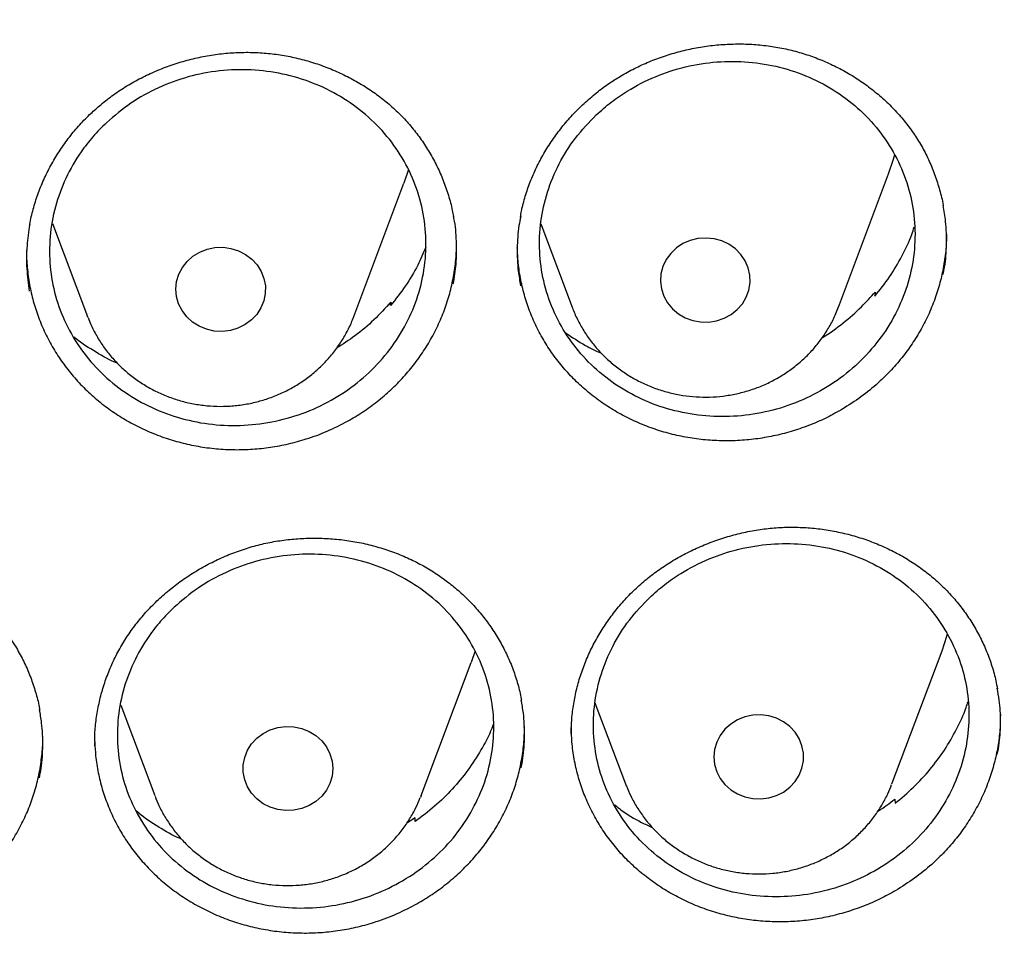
# Model space of a CAD drawing. Header units: millimetres. Extents: x 8 to 1577, y 12 to 2536.
# Tile 90 of 108: x 785.01 to 793.79, y 2131.29 to 2139.57. Entities that reach past the tile are written whole.
import ezdxf

# ---------------------------------------------------------------- set-up
doc = ezdxf.new("R2010")
doc.units = ezdxf.units.MM

msp = doc.modelspace()

# ---------------------------------------------------------------- linework, layer by layer
at = {"color": 7, "linetype": 'Continuous', "lineweight": 30}
for p, q in [((788.4746, 2138.2296), (788.4344, 2138.1079)), ((792.3107, 2137.0022), (792.7577, 2138.1904)), ((787.9874, 2136.9197), (788.4344, 2138.1079)), ((785.299, 2137.7496), (785.6112, 2136.9197)), ((789.6551, 2137.7448), (789.9345, 2137.0022)), ((792.6365, 2137.1367), (792.634, 2137.0992)), ((792.6365, 2137.1367), (792.641, 2137.1075)), ((788.3145, 2137.0167), (788.3178, 2137.0482)), ((788.3178, 2137.0482), (788.322, 2137.0259)), ((789.9345, 2137.0022), (789.9368, 2136.9964)), ((785.6154, 2136.9088), (785.6112, 2136.9197)), ((789.069, 2133.9378), (789.0341, 2133.8342)), ((792.7871, 2132.7498), (793.2341, 2133.9381)), ((788.5871, 2132.646), (789.0341, 2133.8342)), ((785.9076, 2133.4523), (786.2109, 2132.646)), ((790.1382, 2133.4749), (790.4109, 2132.7498)), ((785.6753, 2133.1295), (785.674, 2133.1105)), ((785.674, 2133.1105), (785.675, 2133.0915)), ((790.4109, 2132.7498), (790.4174, 2132.7329)), ((788.5871, 2132.646), (788.5806, 2132.6292)), ((792.8133, 2132.6153), (792.8145, 2132.5779)), ((788.5329, 2132.4469), (788.4599, 2132.4018)), ((788.5345, 2132.4156), (788.5329, 2132.4469))]:
    msp.add_line(p, q, dxfattribs=at)
at = {"color": 7, "linetype": 'Continuous', "lineweight": 30, "flags": 128}
for points in [[(792.7577, 2138.1904), (792.8006, 2138.322), (792.8117, 2138.3641)], [(790.7314, 2137.1657), (790.7525, 2137.1014), (790.7855, 2137.0417), (790.8294, 2136.9884), (790.8827, 2136.9434), (790.9437, 2136.908), (791.0104, 2136.8835), (791.0808, 2136.8705), (791.1525, 2136.8695), (791.2233, 2136.8805), (791.2908, 2136.9032), (791.3529, 2136.9368), (791.4076, 2136.9803), (791.4531, 2137.0323), (791.488, 2137.091), (791.5112, 2137.1547), (791.5219, 2137.2212), (791.5198, 2137.2885), (791.5048, 2137.3543), (791.4777, 2137.4166), (791.439, 2137.4733), (791.3903, 2137.5226), (791.3329, 2137.5629), (791.2688, 2137.593), (791.1999, 2137.6119), (791.1286, 2137.6189), (791.0571, 2137.6139), (790.9877, 2137.597), (790.9226, 2137.5687), (790.864, 2137.53), (790.8137, 2137.482), (790.7733, 2137.4264), (790.7441, 2137.365), (790.7271, 2137.2996), (790.7228, 2137.2325), (790.7314, 2137.1657)], [(787.1857, 2137.2583), (787.1979, 2137.192), (787.1974, 2137.1248), (787.1841, 2137.0587), (787.1584, 2136.9958), (787.1211, 2136.9383), (787.0735, 2136.888), (787.0172, 2136.8465), (786.9537, 2136.815), (786.8854, 2136.7947), (786.8143, 2136.7862), (786.7426, 2136.7897), (786.6728, 2136.8052), (786.6071, 2136.8321), (786.5476, 2136.8695), (786.4961, 2136.9164), (786.4544, 2136.9711), (786.4238, 2137.032), (786.4052, 2137.0969), (786.3993, 2137.164), (786.4063, 2137.231), (786.4259, 2137.2957), (786.4575, 2137.3561), (786.5, 2137.4102), (786.5522, 2137.4563), (786.6124, 2137.493), (786.6785, 2137.519), (786.7486, 2137.5334), (786.8202, 2137.536), (786.8912, 2137.5264), (786.9593, 2137.5052), (787.0221, 2137.4728), (787.0779, 2137.4305), (787.1247, 2137.3795), (787.161, 2137.3215), (787.1857, 2137.2583)], [(793.2341, 2133.9381), (793.277, 2134.0696), (793.2821, 2134.0885)], [(791.199, 2132.9913), (791.2054, 2132.9243), (791.2245, 2132.8595), (791.2556, 2132.7988), (791.2978, 2132.7444), (791.3496, 2132.6979), (791.4095, 2132.6609), (791.4754, 2132.6344), (791.5453, 2132.6194), (791.6169, 2132.6164), (791.688, 2132.6255), (791.7562, 2132.6462), (791.8194, 2132.6781), (791.8754, 2132.7201), (791.9226, 2132.7707), (791.9594, 2132.8285), (791.9846, 2132.8915), (791.9974, 2132.9577), (791.9974, 2133.025), (791.9846, 2133.0912), (791.9594, 2133.1542), (791.9226, 2133.2119), (791.8754, 2133.2626), (791.8194, 2133.3045), (791.7562, 2133.3364), (791.688, 2133.3572), (791.6169, 2133.3662), (791.5453, 2133.3632), (791.4754, 2133.3482), (791.4095, 2133.3218), (791.3496, 2133.2847), (791.2978, 2133.2382), (791.2556, 2133.1838), (791.2245, 2133.1232), (791.2054, 2133.0583), (791.199, 2132.9913)], [(787.799, 2132.8875), (787.7926, 2132.8205), (787.7735, 2132.7556), (787.7424, 2132.695), (787.7002, 2132.6406), (787.6484, 2132.5941), (787.5885, 2132.557), (787.5226, 2132.5306), (787.4527, 2132.5156), (787.3811, 2132.5126), (787.31, 2132.5216), (787.2418, 2132.5424), (787.1786, 2132.5743), (787.1226, 2132.6162), (787.0754, 2132.6669), (787.0386, 2132.7247), (787.0134, 2132.7877), (787.0006, 2132.8539), (787.0006, 2132.9211), (787.0134, 2132.9873), (787.0386, 2133.0503), (787.0754, 2133.1081), (787.1226, 2133.1587), (787.1786, 2133.2007), (787.2418, 2133.2326), (787.31, 2133.2534), (787.3811, 2133.2624), (787.4527, 2133.2594), (787.5226, 2133.2444), (787.5885, 2133.218), (787.6484, 2133.1809), (787.7002, 2133.1344), (787.7424, 2133.08), (787.7735, 2133.0194), (787.7926, 2132.9545), (787.799, 2132.8875)]]:
    msp.add_lwpolyline(points, dxfattribs=at)
at = {"color": 7, "linetype": 'Continuous', "lineweight": 30}
for points, knots in [([(737.4636, 2138.4068), (737.4674, 2138.4301), (737.5017, 2138.6408), (737.577, 2139.0374), (737.6902, 2139.5963), (737.8156, 2140.153), (737.9517, 2140.7074), (738.0987, 2141.2594), (738.2567, 2141.8087), (738.4254, 2142.3552), (738.6049, 2142.8987), (738.7951, 2143.4389), (738.996, 2143.9758), (739.2074, 2144.5091), (739.4293, 2145.0386), (739.6617, 2145.5641), (739.9044, 2146.0856), (740.1573, 2146.6027), (740.4204, 2147.1153), (740.6936, 2147.6233), (740.9768, 2148.1265), (741.2698, 2148.6246), (741.5726, 2149.1176), (741.8852, 2149.6052), (742.2073, 2150.0873), (742.5388, 2150.5637), (742.8798, 2151.0343), (743.2299, 2151.4989), (743.5892, 2151.9573), (743.9574, 2152.4094), (744.3345, 2152.855), (744.7204, 2153.294), (745.1149, 2153.7262), (745.5178, 2154.1515), (745.929, 2154.5698), (746.3485, 2154.9808), (746.7759, 2155.3844), (747.2113, 2155.7806), (747.6545, 2156.1691), (748.1052, 2156.5498), (748.5633, 2156.9227), (749.0288, 2157.2875), (749.5014, 2157.6442), (749.9809, 2157.9926), (750.4672, 2158.3327), (750.9602, 2158.6642), (751.4596, 2158.9871), (751.9653, 2159.3013), (752.4772, 2159.6066), (752.9949, 2159.903), (753.5185, 2160.1903), (754.0476, 2160.4685), (754.5821, 2160.7375), (755.1218, 2160.9972), (755.6666, 2161.2474), (756.2162, 2161.4881), (756.7705, 2161.7192), (757.3293, 2161.9407), (757.8923, 2162.1524), (758.4594, 2162.3543), (759.0304, 2162.5463), (759.6051, 2162.7284), (760.1833, 2162.9004), (760.7648, 2163.0624), (761.3493, 2163.2142), (761.9368, 2163.3559), (762.527, 2163.4874), (763.1197, 2163.6085), (763.7146, 2163.7194), (764.3117, 2163.8199), (764.9106, 2163.91), (765.5112, 2163.9897), (766.1133, 2164.0589), (766.7166, 2164.1177), (767.321, 2164.166), (767.9263, 2164.2038), (768.5322, 2164.2311), (769.1385, 2164.2478), (769.7451, 2164.254), (770.3516, 2164.2497), (770.958, 2164.2348), (771.564, 2164.2094), (772.1694, 2164.1735), (772.7739, 2164.1271), (773.3775, 2164.0702), (773.9798, 2164.0028), (774.5807, 2163.9249), (775.1799, 2163.8367), (775.7773, 2163.738), (776.3727, 2163.629), (776.9658, 2163.5097), (777.5564, 2163.38), (778.1444, 2163.2402), (778.7295, 2163.0901), (779.3115, 2162.93), (779.8903, 2162.7597), (780.4656, 2162.5794), (781.0373, 2162.3892), (781.6051, 2162.189), (782.1688, 2161.9791), (782.7283, 2161.7593), (783.2834, 2161.5299), (783.8339, 2161.2909), (784.3795, 2161.0424), (784.9201, 2160.7844), (785.4556, 2160.5171), (785.9857, 2160.2406), (786.5102, 2159.9549), (787.029, 2159.6601), (787.5419, 2159.3563), (788.0487, 2159.0437), (788.5492, 2158.7224), (789.0433, 2158.3924), (789.5309, 2158.0539), (790.0116, 2157.707), (790.4854, 2157.3518), (790.9521, 2156.9884), (791.4116, 2156.617), (791.8636, 2156.2376), (792.3081, 2155.8505), (792.7449, 2155.4557), (793.1738, 2155.0534), (793.5946, 2154.6437), (794.0073, 2154.2268), (794.4118, 2153.8028), (794.8077, 2153.3718), (795.1951, 2152.934), (795.5738, 2152.4896), (795.9436, 2152.0387), (796.3045, 2151.5814), (796.6563, 2151.1179), (796.9988, 2150.6484), (797.3321, 2150.173), (797.6559, 2149.6919), (797.9701, 2149.2053), (798.2747, 2148.7133), (798.5695, 2148.2161), (798.8544, 2147.7138), (799.1294, 2147.2067), (799.3943, 2146.6949), (799.649, 2146.1786), (799.8936, 2145.6579), (800.1277, 2145.1331), (800.3515, 2144.6043), (800.5648, 2144.0717), (800.7676, 2143.5355), (800.9597, 2142.9959), (801.1412, 2142.453), (801.3118, 2141.907), (801.4717, 2141.3582), (801.6207, 2140.8067), (801.7588, 2140.2527), (801.8861, 2139.6964), (802.0016, 2139.1379), (802.0862, 2138.6963), (802.1283, 2138.4403), (802.1396, 2138.3718)], [0, 0, 0, 0, 0.000813, 0.007373, 0.013933, 0.020493, 0.027053, 0.033613, 0.040172, 0.046732, 0.053292, 0.059852, 0.066411, 0.072971, 0.07953, 0.08609, 0.092649, 0.099209, 0.105768, 0.112327, 0.118886, 0.125445, 0.132004, 0.138563, 0.145122, 0.151681, 0.158239, 0.164798, 0.171356, 0.177915, 0.184473, 0.191032, 0.19759, 0.204148, 0.210706, 0.217264, 0.223822, 0.23038, 0.236938, 0.243495, 0.250053, 0.256611, 0.263168, 0.269726, 0.276283, 0.282841, 0.289398, 0.295955, 0.302512, 0.30907, 0.315627, 0.322184, 0.328741, 0.335298, 0.341855, 0.348412, 0.354969, 0.361525, 0.368082, 0.374639, 0.381196, 0.387752, 0.394309, 0.400866, 0.407422, 0.413979, 0.420535, 0.427092, 0.433648, 0.440205, 0.446761, 0.453318, 0.459874, 0.466431, 0.472987, 0.479544, 0.4861, 0.492656, 0.499213, 0.505769, 0.512326, 0.518882, 0.525438, 0.531995, 0.538551, 0.545108, 0.551664, 0.558221, 0.564777, 0.571333, 0.57789, 0.584446, 0.591003, 0.597559, 0.604116, 0.610672, 0.617229, 0.623786, 0.630342, 0.636899, 0.643456, 0.650012, 0.656569, 0.663126, 0.669683, 0.67624, 0.682797, 0.689353, 0.69591, 0.702467, 0.709025, 0.715582, 0.722139, 0.728696, 0.735253, 0.741811, 0.748368, 0.754926, 0.761483, 0.768041, 0.774598, 0.781156, 0.787714, 0.794272, 0.80083, 0.807388, 0.813946, 0.820504, 0.827062, 0.83362, 0.840179, 0.846737, 0.853296, 0.859854, 0.866413, 0.872971, 0.87953, 0.886089, 0.892648, 0.899207, 0.905766, 0.912325, 0.918885, 0.925444, 0.932003, 0.938563, 0.945122, 0.951682, 0.958241, 0.964801, 0.971361, 0.977921, 0.984481, 0.99104, 0.9976, 1, 1, 1, 1]), ([(790.3653, 2139.062), (790.386, 2139.0741), (790.4479, 2139.1101), (790.5552, 2139.1636), (790.6887, 2139.2192), (790.827, 2139.2654), (790.9693, 2139.3022), (791.1145, 2139.3289), (791.2614, 2139.3454), (791.4087, 2139.3515), (791.5551, 2139.347), (791.6995, 2139.3321), (791.8407, 2139.3069), (791.9782, 2139.2714), (792.1123, 2139.2259), (792.2433, 2139.1705), (792.3705, 2139.1051), (792.4929, 2139.0304), (792.6091, 2138.9469), (792.7178, 2138.8553), (792.8181, 2138.7566), (792.9089, 2138.6518), (792.9896, 2138.5417), (793.0603, 2138.4263), (793.1213, 2138.3055), (793.173, 2138.1793), (793.2136, 2138.0481), (793.2372, 2137.9565), (793.2441, 2137.9085), (793.2445, 2137.9061)], [0, 0, 0, 0, 0.0193436, 0.0577633, 0.0964133, 0.1353844, 0.1746199, 0.2140399, 0.2535471, 0.2930094, 0.3323116, 0.3713633, 0.4100888, 0.448387, 0.4868067, 0.5257769, 0.5651894, 0.6049101, 0.6447844, 0.6846247, 0.7242425, 0.7635033, 0.8023056, 0.8407173, 0.8794066, 0.9185848, 0.958123, 0.9979212, 1, 1, 1, 1]), ([(785.7183, 2138.7988), (785.7365, 2138.8139), (785.791, 2138.859), (785.8873, 2138.9286), (786.0091, 2139.0044), (786.1375, 2139.0718), (786.2716, 2139.1305), (786.4105, 2139.1799), (786.5529, 2139.2195), (786.6978, 2139.2489), (786.8438, 2139.2679), (786.9898, 2139.2763), (787.1346, 2139.2741), (787.2775, 2139.2612), (787.4189, 2139.2379), (787.5591, 2139.2044), (787.6974, 2139.1607), (787.8325, 2139.1069), (787.9632, 2139.0434), (788.0881, 2138.971), (788.2058, 2138.8902), (788.3154, 2138.8019), (788.416, 2138.7068), (788.5075, 2138.605), (788.5905, 2138.4964), (788.6651, 2138.3809), (788.7307, 2138.2591), (788.7868, 2138.1321), (788.8319, 2138.0006), (788.8614, 2137.8931), (788.8718, 2137.8292), (788.8748, 2137.8109)], [0, 0, 0, 0, 0.01767, 0.05284, 0.088217, 0.123882, 0.159788, 0.195862, 0.232017, 0.268135, 0.30411, 0.339857, 0.375306, 0.410365, 0.445485, 0.481105, 0.517123, 0.55342, 0.589852, 0.626248, 0.662436, 0.698293, 0.733728, 0.768795, 0.804108, 0.83988, 0.875994, 0.912359, 0.948873, 0.985419, 1, 1, 1, 1]), ([(790.1496, 2138.7167), (790.0854, 2138.6499), (789.9571, 2138.5163), (789.8114, 2138.282), (789.707, 2138.0306), (789.648, 2137.7669), (789.6372, 2137.4988), (789.6732, 2137.2339), (789.7568, 2136.9798), (789.8838, 2136.7434), (790.0523, 2136.532), (790.2559, 2136.3506), (790.4903, 2136.2056), (790.7477, 2136.0997), (791.0217, 2136.0374), (791.304, 2136.0189), (791.5867, 2136.0465), (791.862, 2136.1176), (792.1215, 2136.232), (792.3587, 2136.3848), (792.5658, 2136.5731), (792.7381, 2136.7903), (792.8692, 2137.0313), (792.9572, 2137.2883), (792.9976, 2137.5546), (792.9914, 2137.8224), (792.9367, 2138.084), (792.837, 2138.3324), (792.6934, 2138.5599), (792.5116, 2138.761), (792.2952, 2138.9289), (792.0517, 2139.0601), (791.7869, 2139.1493), (791.5091, 2139.1958), (791.2256, 2139.1964), (790.9447, 2139.1529), (790.6745, 2139.0647), (790.4541, 2138.9517), (790.2799, 2138.8327), (790.193, 2138.7554), (790.1496, 2138.7167)], [0, 0, 0, 0, 0.026846, 0.053692, 0.080539, 0.107386, 0.134222, 0.161058, 0.187885, 0.214713, 0.24154, 0.268368, 0.295203, 0.322038, 0.348887, 0.375735, 0.402595, 0.429455, 0.456321, 0.483188, 0.510051, 0.536914, 0.563767, 0.59062, 0.61746, 0.6443, 0.671129, 0.697959, 0.724785, 0.751611, 0.778444, 0.805276, 0.83212, 0.858964, 0.885821, 0.912678, 0.939543, 0.966408, 0.983204, 1, 1, 1, 1]), ([(785.7801, 2138.6475), (785.851, 2138.7079), (785.9929, 2138.8287), (786.2415, 2138.9652), (786.5082, 2139.0625), (786.7879, 2139.1167), (787.0722, 2139.1251), (787.3532, 2139.0892), (787.6226, 2139.0082), (787.8732, 2138.8862), (788.0971, 2138.725), (788.2892, 2138.5306), (788.4424, 2138.3074), (788.5542, 2138.0627), (788.6195, 2137.8027), (788.6385, 2137.5353), (788.6086, 2137.2678), (788.5327, 2137.0077), (788.4111, 2136.7628), (788.2489, 2136.5393), (788.0491, 2136.3446), (787.8187, 2136.1829), (787.5632, 2136.0603), (787.2907, 2135.9787), (787.0083, 2135.9421), (786.7242, 2135.9498), (786.4468, 2136.0034), (786.1834, 2136.0996), (785.9423, 2136.2374), (785.7293, 2136.4112), (785.5517, 2136.6175), (785.4131, 2136.8492), (785.3191, 2137.1007), (785.2704, 2137.3643), (785.2704, 2137.6327), (785.3172, 2137.8983), (785.411, 2138.1534), (785.5311, 2138.3612), (785.6574, 2138.5251), (785.7392, 2138.6067), (785.7801, 2138.6475)], [0, 0, 0, 0, 0.026859, 0.053719, 0.080578, 0.107438, 0.1343, 0.161162, 0.188021, 0.21488, 0.241731, 0.268581, 0.295421, 0.32226, 0.349092, 0.375924, 0.402755, 0.429586, 0.456422, 0.483258, 0.510104, 0.53695, 0.563806, 0.590662, 0.617524, 0.644385, 0.671246, 0.698107, 0.724961, 0.751814, 0.778657, 0.8055, 0.832334, 0.859168, 0.885998, 0.912828, 0.939662, 0.966495, 0.983248, 1, 1, 1, 1]), ([(789.4738, 2137.8058), (789.4766, 2137.8235), (789.4865, 2137.8859), (789.5152, 2137.9911), (789.5593, 2138.1209), (789.6147, 2138.248), (789.6805, 2138.3724), (789.7566, 2138.4928), (789.8422, 2138.6084), (789.9369, 2138.7179), (790.0397, 2138.8205), (790.15, 2138.915), (790.2587, 2138.9958), (790.3326, 2139.0417), (790.3653, 2139.062)], [0, 0, 0, 0, 0.0350571, 0.1230816, 0.2107315, 0.2993704, 0.3887939, 0.478817, 0.569213, 0.6597282, 0.7500288, 0.839892, 0.9291451, 1, 1, 1, 1]), ([(785.0952, 2137.7346), (785.0955, 2137.737), (785.1024, 2137.7844), (785.1259, 2137.8761), (785.1666, 2138.0088), (785.2194, 2138.1392), (785.2824, 2138.2664), (785.3555, 2138.3891), (785.438, 2138.5063), (785.5294, 2138.6169), (785.6228, 2138.7148), (785.6886, 2138.7727), (785.7183, 2138.7988)], [0, 0, 0, 0, 0.005824, 0.11713, 0.229404, 0.342414, 0.455879, 0.569484, 0.682824, 0.795626, 0.907679, 1, 1, 1, 1]), ([(793.2433, 2137.2937), (793.248, 2137.3157), (793.2672, 2137.4045), (793.2758, 2137.5629), (793.273, 2137.7476), (793.2523, 2137.8622), (793.2436, 2137.9102)], [0, 0, 0, 0, 0.107755, 0.435997, 0.763202, 1, 1, 1, 1]), ([(785.0956, 2137.7386), (785.0862, 2137.676), (785.0667, 2137.5457), (785.065, 2137.3456), (785.0832, 2137.2109), (785.0923, 2137.1436)], [0, 0, 0, 0, 0.31624, 0.65868, 1, 1, 1, 1]), ([(788.8745, 2137.2098), (788.8841, 2137.2688), (788.9045, 2137.3951), (788.9037, 2137.5906), (788.8943, 2137.7343), (788.8772, 2137.8079), (788.8755, 2137.8153)], [0, 0, 0, 0, 0.292944, 0.627027, 0.962179, 1, 1, 1, 1]), ([(789.4755, 2137.8094), (789.47, 2137.783), (789.4504, 2137.6898), (789.4421, 2137.527), (789.4466, 2137.347), (789.4671, 2137.237), (789.4752, 2137.1935)], [0, 0, 0, 0, 0.129543, 0.457379, 0.785281, 1, 1, 1, 1]), ([(793.2723, 2137.666), (793.2726, 2137.6372), (793.2733, 2137.5568), (793.2591, 2137.4264), (793.2316, 2137.2761), (793.1904, 2137.1282), (793.136, 2136.9823), (793.0686, 2136.8411), (792.9898, 2136.7068), (792.8997, 2136.5789), (792.7977, 2136.4571), (792.6758, 2136.3344), (792.5331, 2136.2136), (792.4212, 2136.141), (792.3649, 2136.1045)], [0, 0, 0, 0, 0.046899, 0.130886, 0.212536, 0.294187, 0.378208, 0.462229, 0.543862, 0.625495, 0.709493, 0.79349, 0.896178, 1, 1, 1, 1]), ([(792.634, 2137.0992), (792.679, 2137.1556), (792.7692, 2137.2688), (792.8774, 2137.4547), (792.9508, 2137.6052), (792.9787, 2137.6954), (792.9858, 2137.7184)], [0, 0, 0, 0, 0.299121, 0.599191, 0.898313, 1, 1, 1, 1]), ([(787.9305, 2135.9852), (787.9763, 2136.012), (788.0678, 2136.0656), (788.1971, 2136.16), (788.3194, 2136.2645), (788.432, 2136.3784), (788.533, 2136.4995), (788.623, 2136.628), (788.7022, 2136.7642), (788.769, 2136.906), (788.8224, 2137.0508), (788.863, 2137.1989), (788.8899, 2137.351), (788.9031, 2137.4791), (788.9021, 2137.5556), (788.9018, 2137.5804)], [0, 0, 0, 0, 0.079067, 0.158138, 0.239506, 0.320873, 0.399843, 0.478814, 0.560097, 0.64138, 0.720147, 0.798913, 0.879981, 0.961048, 1, 1, 1, 1]), ([(785.0687, 2137.5049), (785.0683, 2137.494), (785.0664, 2137.4316), (785.0762, 2137.3179), (785.0991, 2137.1666), (785.1364, 2137.0194), (785.186, 2136.8758), (785.249, 2136.7355), (785.3245, 2136.6009), (785.4113, 2136.4743), (785.5091, 2136.3549), (785.6184, 2136.243), (785.7376, 2136.1406), (785.8645, 2136.0492), (785.999, 2135.9681), (786.1419, 2135.8976), (786.2909, 2135.8389), (786.4435, 2135.7929), (786.5999, 2135.7591), (786.7605, 2135.7377), (786.9228, 2135.7293), (787.0839, 2135.734), (787.2443, 2135.7512), (787.4045, 2135.7813), (787.5745, 2135.828), (787.7521, 2135.8931), (787.8708, 2135.9544), (787.9305, 2135.9852)], [0, 0, 0, 0, 0.008634, 0.049562, 0.09049, 0.130313, 0.170137, 0.211105, 0.252072, 0.291983, 0.331894, 0.372967, 0.41404, 0.453888, 0.493737, 0.534739, 0.575741, 0.615627, 0.655513, 0.696557, 0.7376, 0.777479, 0.817357, 0.858392, 0.899426, 0.949438, 1, 1, 1, 1]), ([(788.6301, 2137.5381), (788.607, 2137.4838), (788.5557, 2137.3635), (788.4502, 2137.1879), (788.3597, 2137.0738), (788.3145, 2137.0167)], [0, 0, 0, 0, 0.291744, 0.645872, 1, 1, 1, 1]), ([(792.3649, 2136.1045), (792.319, 2136.078), (792.2272, 2136.0252), (792.0802, 2135.9591), (791.9271, 2135.9034), (791.7698, 2135.8603), (791.6109, 2135.8301), (791.4502, 2135.8127), (791.2873, 2135.808), (791.125, 2135.8163), (790.966, 2135.8374), (790.8099, 2135.871), (790.6562, 2135.9175), (790.5077, 2135.9762), (790.3668, 2136.046), (790.2329, 2136.1267), (790.1058, 2136.2188), (789.9876, 2136.3211), (789.8802, 2136.4317), (789.7831, 2136.5506), (789.6963, 2136.6784), (789.6215, 2136.8128), (789.5599, 2136.9517), (789.5107, 2137.0952), (789.4746, 2137.2438), (789.4514, 2137.3914), (789.4473, 2137.4893), (789.4453, 2137.5357)], [0, 0, 0, 0, 0.039616, 0.079234, 0.119997, 0.16076, 0.200428, 0.240098, 0.280928, 0.321758, 0.361345, 0.400933, 0.441677, 0.482421, 0.521906, 0.561391, 0.602021, 0.642651, 0.682197, 0.721743, 0.762441, 0.80314, 0.842626, 0.882112, 0.922745, 0.963379, 1, 1, 1, 1]), ([(792.1653, 2136.7303), (792.1659, 2136.7307), (792.2317, 2136.7674), (792.3506, 2136.8588), (792.5086, 2136.9936), (792.597, 2137.0925), (792.6365, 2137.1367)], [0, 0, 0, 0, 0.0035572, 0.3591357, 0.7135854, 1, 1, 1, 1]), ([(788.3178, 2137.0482), (788.2684, 2136.9942), (788.1694, 2136.886), (788.0058, 2136.7477), (787.8878, 2136.6714), (787.8322, 2136.6355)], [0, 0, 0, 0, 0.345361, 0.691812, 1, 1, 1, 1]), ([(789.9378, 2136.9964), (789.9406, 2136.9883), (789.9558, 2136.9438), (789.9939, 2136.8668), (790.0519, 2136.7669), (790.1202, 2136.673), (790.1972, 2136.5856), (790.2825, 2136.5055), (790.3753, 2136.4334), (790.4748, 2136.3701), (790.5802, 2136.316), (790.6905, 2136.2716), (790.8048, 2136.2375), (790.9221, 2136.2138), (791.0413, 2136.201), (791.1613, 2136.199), (791.2811, 2136.208), (791.3996, 2136.228), (791.5156, 2136.2586), (791.6282, 2136.2998), (791.7362, 2136.3511), (791.8387, 2136.4121), (791.9347, 2136.4821), (792.0233, 2136.5607), (792.1037, 2136.6469), (792.1753, 2136.74), (792.2368, 2136.8394), (792.2822, 2136.9277), (792.3027, 2136.9842), (792.3099, 2137.0042)], [0, 0, 0, 0, 0.008627, 0.046865, 0.085149, 0.123496, 0.161915, 0.200414, 0.239, 0.277671, 0.316426, 0.355261, 0.394169, 0.433142, 0.472169, 0.511241, 0.550346, 0.58947, 0.628597, 0.667715, 0.706811, 0.745869, 0.784876, 0.823818, 0.862684, 0.901465, 0.940155, 0.978751, 1, 1, 1, 1]), ([(785.6169, 2136.9087), (785.6245, 2136.8886), (785.6456, 2136.8326), (785.6918, 2136.7453), (785.7537, 2136.6475), (785.8255, 2136.556), (785.9057, 2136.4713), (785.994, 2136.3943), (786.0895, 2136.3255), (786.1914, 2136.2656), (786.2988, 2136.2152), (786.4108, 2136.1747), (786.5264, 2136.1446), (786.6445, 2136.1251), (786.7642, 2136.1164), (786.8842, 2136.1187), (787.0036, 2136.1319), (787.1213, 2136.156), (787.2361, 2136.1908), (787.347, 2136.2359), (787.453, 2136.2909), (787.5531, 2136.3555), (787.6464, 2136.4289), (787.7319, 2136.5105), (787.8089, 2136.5995), (787.877, 2136.6951), (787.9343, 2136.7966), (787.9707, 2136.8718), (787.9846, 2136.9138), (787.9864, 2136.9191)], [0, 0, 0, 0, 0.021488, 0.059847, 0.098259, 0.136737, 0.175291, 0.213929, 0.252653, 0.291463, 0.330356, 0.369326, 0.408366, 0.447468, 0.486621, 0.525814, 0.565035, 0.604268, 0.643501, 0.682719, 0.721908, 0.761055, 0.800145, 0.839166, 0.878106, 0.916958, 0.955718, 0.994384, 1, 1, 1, 1]), ([(789.8761, 2136.7747), (789.9337, 2136.7349), (790.0344, 2136.6653), (790.1466, 2136.6134), (790.1946, 2136.5912)], [0, 0, 0, 0, 0.571968, 1, 1, 1, 1]), ([(785.881, 2136.5001), (785.881, 2136.5001), (785.8126, 2136.5265), (785.6869, 2136.6009), (785.5554, 2136.6806), (785.4948, 2136.7329), (785.4888, 2136.7381)], [0, 0, 0, 0, 0.000249, 0.473222, 0.947701, 1, 1, 1, 1]), ([(734.9477, 2136.1889), (734.9453, 2136.1541), (734.9406, 2136.0834), (734.9339, 2135.9553), (734.9256, 2135.8063), (734.9154, 2135.6395), (734.9054, 2135.4549), (734.8938, 2135.2129), (734.8817, 2134.9057), (734.8717, 2134.5417), (734.8659, 2134.1591), (734.8649, 2133.7605), (734.8695, 2133.3329), (734.8829, 2132.8054), (734.9104, 2132.1848), (734.9576, 2131.4818), (735.021, 2130.778), (735.1003, 2130.0774), (735.2037, 2129.3188), (735.336, 2128.5035), (735.5027, 2127.6332), (735.66, 2126.9218), (735.7949, 2126.3665), (735.8977, 2125.9663), (736.0021, 2125.581), (736.104, 2125.2226), (736.1993, 2124.9012), (736.2864, 2124.6178), (736.3643, 2124.3721), (736.4321, 2124.1638), (736.489, 2123.9928), (736.5323, 2123.8648), (736.5657, 2123.7672), (736.5953, 2123.6814), (736.6298, 2123.5825), (736.6719, 2123.4631), (736.7256, 2123.3129), (736.7924, 2123.1293), (736.874, 2122.91), (736.9685, 2122.6619), (737.0767, 2122.3853), (737.1978, 2122.0844), (737.3283, 2121.7701), (737.5418, 2121.2714), (737.8436, 2120.6045), (738.2702, 2119.7307), (738.7395, 2118.8406), (739.2555, 2117.935), (739.7848, 2117.0709), (740.33, 2116.2394), (740.8919, 2115.4356), (741.4786, 2114.6472), (742.0481, 2113.9275), (742.6009, 2113.2659), (743.1392, 2112.6521), (743.714, 2112.0288), (744.2496, 2111.4772), (744.7361, 2110.9974), (745.1645, 2110.5895), (745.6097, 2110.1804), (746.0712, 2109.7715), (746.5046, 2109.4015), (746.8946, 2109.0791), (747.2265, 2108.8119), (747.5315, 2108.5722), (747.8088, 2108.3591), (748.0314, 2108.1914), (748.2044, 2108.0629), (748.3334, 2107.968), (748.4507, 2107.8826), (748.5558, 2107.8066), (748.646, 2107.7419), (748.7182, 2107.6905), (748.7775, 2107.6484), (748.8446, 2107.6009), (748.9373, 2107.5358), (749.0656, 2107.4464), (749.2261, 2107.3357), (749.4193, 2107.2042), (749.7734, 2106.9669), (750.2872, 2106.6335), (750.9607, 2106.2173), (751.6591, 2105.8073), (752.3822, 2105.4048), (753.1301, 2105.0112), (753.9027, 2104.6278), (754.6936, 2104.2591), (755.5717, 2103.8755), (756.5286, 2103.489), (757.5616, 2103.1085), (758.5871, 2102.7656), (759.6033, 2102.4588), (760.6091, 2102.1863), (761.6079, 2101.9455), (762.6608, 2101.7222), (763.7746, 2101.5204), (764.9509, 2101.3459), (766.1328, 2101.209), (767.319, 2101.1099), (768.5081, 2101.049), (769.6988, 2101.0265), (770.8897, 2101.0426), (772.0793, 2101.0971), (773.2662, 2101.1898), (774.4496, 2101.3204), (775.63, 2101.4891), (776.7516, 2101.6863), (777.8156, 2101.9065), (778.8218, 2102.144), (779.8248, 2102.4108), (780.8237, 2102.707), (781.822, 2103.0344), (782.8254, 2103.3963), (783.8321, 2103.7938), (784.8424, 2104.2289), (785.8544, 2104.7022), (786.8726, 2105.2181), (787.6999, 2105.6715), (788.3287, 2106.0357), (788.7486, 2106.287), (789.134, 2106.5246), (789.4843, 2106.7466), (789.8001, 2106.9517), (790.0822, 2107.139), (790.3114, 2107.2943), (790.4937, 2107.4196), (790.6338, 2107.517), (790.7545, 2107.6017), (790.8582, 2107.6751), (790.96, 2107.7476), (791.0766, 2107.8314), (791.2151, 2107.9318), (791.3745, 2108.0487), (791.5522, 2108.1806), (791.7464, 2108.3268), (791.9515, 2108.4837), (792.1628, 2108.6478), (792.4678, 2108.8885), (792.8717, 2109.2159), (793.3775, 2109.642), (793.9047, 2110.1043), (794.4512, 2110.6045), (794.9569, 2111.089), (795.4174, 2111.5485), (795.821, 2111.9653), (796.2086, 2112.3799), (796.5725, 2112.7823), (796.9449, 2113.2075), (797.3206, 2113.6516), (797.6945, 2114.1105), (798.0223, 2114.5272), (798.3082, 2114.9022), (798.5561, 2115.2362), (798.7822, 2115.5486), (799.0006, 2115.8576), (799.2252, 2116.1835), (799.4728, 2116.5523), (799.7433, 2116.968), (800.0356, 2117.4335), (800.3424, 2117.9416), (800.6364, 2118.4503), (800.9155, 2118.9539), (801.1768, 2119.4447), (801.4325, 2119.9463), (801.6876, 2120.4697), (801.932, 2120.9953), (802.1626, 2121.5167), (802.3663, 2121.9999), (802.5452, 2122.444), (802.7013, 2122.8482), (802.8157, 2123.1565), (802.8941, 2123.3733), (802.9403, 2123.5031), (802.9766, 2123.6066), (803.0044, 2123.6864), (803.0326, 2123.7681), (803.069, 2123.8745), (803.1199, 2124.0252), (803.1848, 2124.2214), (803.2604, 2124.4554), (803.3429, 2124.7186), (803.4279, 2124.9985), (803.5147, 2125.2946), (803.6117, 2125.6379), (803.7178, 2126.0321), (803.8318, 2126.481), (803.945, 2126.9567), (804.0562, 2127.4596), (804.164, 2127.9896), (804.2669, 2128.5452), (804.3764, 2129.2048), (804.4826, 2129.95), (804.5762, 2130.7634), (804.6459, 2131.546), (804.6939, 2132.2972), (804.7227, 2133.0165), (804.7326, 2133.6019), (804.7326, 2134.0608), (804.7288, 2134.4012), (804.7215, 2134.7281), (804.7116, 2135.0365), (804.7002, 2135.3195), (804.6881, 2135.5744), (804.6757, 2135.8018), (804.6635, 2136.0035), (804.6545, 2136.1302), (804.6503, 2136.1889)], [0, 0, 0, 0, 0.000951, 0.00193, 0.003328, 0.0049, 0.006614, 0.008465, 0.01165, 0.015173, 0.018603, 0.022302, 0.026271, 0.030509, 0.036989, 0.043561, 0.050115, 0.056651, 0.063169, 0.071401, 0.079604, 0.087778, 0.091621, 0.095458, 0.099235, 0.102688, 0.105783, 0.108519, 0.110898, 0.112918, 0.11458, 0.115884, 0.116657, 0.117432, 0.118391, 0.119554, 0.120933, 0.122798, 0.124952, 0.127395, 0.130128, 0.13315, 0.136343, 0.139513, 0.1481, 0.156497, 0.166243, 0.175718, 0.185047, 0.193958, 0.202873, 0.211793, 0.220718, 0.227824, 0.235201, 0.242853, 0.250781, 0.255987, 0.261306, 0.266737, 0.272281, 0.277905, 0.282062, 0.285874, 0.289343, 0.292468, 0.295248, 0.296812, 0.298241, 0.299536, 0.300697, 0.301712, 0.302507, 0.303069, 0.303658, 0.304707, 0.3061, 0.307838, 0.30992, 0.312347, 0.319228, 0.326269, 0.333457, 0.340794, 0.348277, 0.355908, 0.363677, 0.371402, 0.381272, 0.390959, 0.400463, 0.409783, 0.418921, 0.427883, 0.436799, 0.4472, 0.4576, 0.468001, 0.478401, 0.488802, 0.499203, 0.509604, 0.520005, 0.530406, 0.540808, 0.55122, 0.561686, 0.570704, 0.579764, 0.588867, 0.598013, 0.607204, 0.616566, 0.626167, 0.635808, 0.645677, 0.655777, 0.666106, 0.670763, 0.675124, 0.679149, 0.682837, 0.68619, 0.689206, 0.691885, 0.69359, 0.695124, 0.696449, 0.697537, 0.698523, 0.699796, 0.701381, 0.703106, 0.705092, 0.707309, 0.709623, 0.712016, 0.714488, 0.720052, 0.725978, 0.732267, 0.73892, 0.745936, 0.751158, 0.756489, 0.761619, 0.766517, 0.771183, 0.776942, 0.782303, 0.787264, 0.791358, 0.795133, 0.798591, 0.801865, 0.805448, 0.809387, 0.813991, 0.819, 0.824416, 0.830237, 0.835096, 0.840205, 0.845497, 0.850563, 0.856213, 0.861446, 0.866264, 0.870667, 0.874654, 0.878225, 0.87975, 0.881022, 0.882033, 0.882781, 0.88336, 0.884423, 0.885889, 0.887759, 0.890142, 0.892694, 0.895394, 0.898243, 0.90124, 0.905279, 0.90956, 0.914083, 0.918848, 0.923854, 0.929103, 0.934544, 0.942438, 0.950028, 0.957314, 0.964297, 0.970976, 0.977351, 0.980594, 0.983753, 0.986827, 0.989704, 0.992312, 0.994612, 0.996657, 0.998451, 1, 1, 1, 1]), ([(789.9263, 2133.1968), (789.9265, 2133.219), (789.9273, 2133.2859), (789.9369, 2133.3977), (789.9588, 2133.532), (789.9919, 2133.6655), (790.0358, 2133.7976), (790.0904, 2133.9271), (790.1552, 2134.0528), (790.2299, 2134.1737), (790.3136, 2134.2888), (790.4058, 2134.397), (790.5057, 2134.4976), (790.6129, 2134.5902), (790.7273, 2134.6752), (790.8491, 2134.7528), (790.9778, 2134.8225), (791.1124, 2134.8837), (791.2516, 2134.9355), (791.394, 2134.9775), (791.5383, 2135.0092), (791.683, 2135.0302), (791.8271, 2135.0406), (791.9704, 2135.0404), (792.1133, 2135.0299), (792.256, 2135.0091), (792.3975, 2134.978), (792.5365, 2134.9368), (792.672, 2134.8856), (792.8026, 2134.825), (792.9272, 2134.7553), (793.0448, 2134.6772), (793.1546, 2134.5913), (793.2558, 2134.498), (793.3488, 2134.3976), (793.4336, 2134.2902), (793.5098, 2134.1761), (793.5767, 2134.056), (793.6339, 2133.9308), (793.6802, 2133.8014), (793.7117, 2133.6907), (793.7234, 2133.6225), (793.7274, 2133.5995)], [0, 0, 0, 0, 0.012561, 0.037884, 0.063353, 0.08902, 0.114845, 0.140773, 0.166739, 0.192649, 0.218434, 0.244033, 0.269395, 0.294493, 0.319616, 0.345076, 0.370804, 0.396717, 0.422712, 0.448664, 0.474451, 0.499984, 0.525195, 0.550129, 0.575246, 0.600669, 0.626317, 0.652128, 0.678032, 0.703948, 0.729788, 0.755496, 0.781036, 0.80639, 0.831649, 0.857165, 0.882871, 0.908731, 0.934698, 0.960717, 0.986715, 1, 1, 1, 1]), ([(785.6762, 2133.1291), (785.6764, 2133.1567), (785.6772, 2133.23), (785.6908, 2133.349), (785.7157, 2133.4853), (785.7521, 2133.6199), (785.7991, 2133.7517), (785.8565, 2133.8796), (785.9236, 2134.0023), (786, 2134.1191), (786.0854, 2134.2293), (786.1796, 2134.3334), (786.2825, 2134.4316), (786.3941, 2134.5235), (786.5134, 2134.6082), (786.6393, 2134.6847), (786.7707, 2134.7523), (786.9062, 2134.8101), (787.0445, 2134.8577), (787.1846, 2134.8949), (787.3261, 2134.9214), (787.4694, 2134.9379), (787.6145, 2134.9442), (787.7608, 2134.9403), (787.9069, 2134.9261), (788.0517, 2134.9016), (788.1939, 2134.8668), (788.3322, 2134.8221), (788.4655, 2134.7679), (788.5928, 2134.7047), (788.7132, 2134.6327), (788.827, 2134.5523), (788.9341, 2134.4636), (789.0341, 2134.3669), (789.1264, 2134.2626), (789.2102, 2134.1515), (789.2848, 2134.0344), (789.3493, 2133.9122), (789.4037, 2133.7859), (789.4462, 2133.6562), (789.472, 2133.5597), (789.48, 2133.5062), (789.4814, 2133.4973)], [0, 0, 0, 0, 0.015694, 0.041659, 0.067741, 0.093876, 0.119968, 0.145942, 0.171735, 0.19729, 0.222554, 0.247807, 0.273395, 0.299251, 0.325294, 0.351427, 0.377524, 0.403465, 0.429158, 0.454532, 0.479619, 0.504813, 0.530303, 0.55602, 0.581903, 0.607882, 0.63388, 0.659806, 0.685603, 0.71123, 0.736662, 0.761966, 0.787493, 0.813213, 0.839093, 0.86509, 0.891152, 0.917214, 0.943216, 0.969118, 0.994884, 1, 1, 1, 1]), ([(781.3751, 2133.0651), (781.3753, 2133.0916), (781.3761, 2133.1637), (781.3896, 2133.2816), (781.4146, 2133.4179), (781.451, 2133.5524), (781.498, 2133.6841), (781.5554, 2133.8117), (781.6226, 2133.9342), (781.699, 2134.0505), (781.7844, 2134.1603), (781.8786, 2134.264), (781.9817, 2134.3616), (782.0933, 2134.453), (782.2127, 2134.537), (782.3387, 2134.6129), (782.4702, 2134.6798), (782.6058, 2134.7369), (782.7442, 2134.7838), (782.8843, 2134.8202), (783.026, 2134.846), (783.1694, 2134.8617), (783.3147, 2134.8673), (783.4612, 2134.8626), (783.6075, 2134.8476), (783.7524, 2134.8223), (783.8948, 2134.7868), (784.0333, 2134.7414), (784.1667, 2134.6865), (784.2942, 2134.6226), (784.4148, 2134.55), (784.5287, 2134.469), (784.6359, 2134.3798), (784.7361, 2134.2825), (784.8285, 2134.1777), (784.9124, 2134.0662), (784.9871, 2133.9487), (785.0517, 2133.8262), (785.1062, 2133.6997), (785.1488, 2133.5699), (785.1747, 2133.4729), (785.1828, 2133.4189), (785.1842, 2133.4096)], [0, 0, 0, 0, 0.015035, 0.041036, 0.067155, 0.093323, 0.119446, 0.145448, 0.171267, 0.196843, 0.222123, 0.247393, 0.272997, 0.298871, 0.324932, 0.35108, 0.37719, 0.403141, 0.42884, 0.454218, 0.479308, 0.504517, 0.530023, 0.555754, 0.581649, 0.60764, 0.633647, 0.659582, 0.685387, 0.711021, 0.736458, 0.761765, 0.787293, 0.813013, 0.838892, 0.864885, 0.890941, 0.916995, 0.942987, 0.968876, 0.994632, 1, 1, 1, 1]), ([(790.6265, 2134.4137), (790.5633, 2134.348), (790.4352, 2134.2148), (790.2912, 2133.9822), (790.1864, 2133.7309), (790.1287, 2133.4696), (790.118, 2133.2018), (790.1549, 2132.9397), (790.2389, 2132.6861), (790.3662, 2132.4527), (790.5354, 2132.2418), (790.7389, 2132.0632), (790.9744, 2131.9188), (791.2311, 2131.8151), (791.5064, 2131.7534), (791.7875, 2131.7365), (792.0715, 2131.7646), (792.3453, 2131.8365), (792.6061, 2131.9512), (792.8416, 2132.1037), (793.0495, 2132.2922), (793.2201, 2132.508), (793.3517, 2132.749), (793.4382, 2133.0037), (793.4788, 2133.2698), (793.4715, 2133.5348), (793.4165, 2133.7961), (793.3164, 2134.0415), (793.1721, 2134.2685), (792.9903, 2134.4667), (792.7729, 2134.634), (792.5299, 2134.7627), (792.2639, 2134.8515), (791.987, 2134.8961), (791.7023, 2134.8962), (791.4228, 2134.8516), (791.1513, 2134.7631), (790.9316, 2134.6496), (790.7566, 2134.5298), (790.67, 2134.4526), (790.6265, 2134.4137)], [0, 0, 0, 0, 0.026455, 0.053676, 0.080131, 0.107353, 0.1338, 0.161013, 0.187456, 0.214666, 0.241114, 0.268329, 0.294789, 0.322016, 0.348489, 0.375729, 0.40221, 0.429459, 0.45594, 0.483189, 0.509663, 0.536904, 0.563365, 0.590594, 0.617042, 0.644259, 0.670702, 0.697912, 0.724358, 0.75157, 0.778026, 0.805249, 0.831718, 0.858954, 0.885433, 0.91268, 0.939162, 0.966412, 0.983113, 1, 1, 1, 1]), ([(786.3836, 2134.326), (786.4533, 2134.3855), (786.5948, 2134.5063), (786.842, 2134.642), (787.1095, 2134.7407), (787.3878, 2134.795), (787.6733, 2134.805), (787.953, 2134.7701), (788.224, 2134.6908), (788.4736, 2134.5706), (788.6994, 2134.4108), (788.8908, 2134.2188), (789.0458, 2133.9966), (789.1573, 2133.7546), (789.2242, 2133.4952), (789.2433, 2133.2305), (789.2146, 2132.9631), (789.1393, 2132.7054), (789.0182, 2132.4601), (788.8569, 2132.2385), (788.6571, 2132.0429), (788.428, 2131.8824), (788.172, 2131.7585), (787.9008, 2131.6771), (787.6173, 2131.6389), (787.3346, 2131.6459), (787.0557, 2131.6978), (786.7934, 2131.7924), (786.5505, 2131.9287), (786.3383, 2132.1002), (786.1589, 2132.3054), (786.0206, 2132.5345), (785.925, 2132.7853), (785.8763, 2133.0461), (785.875, 2133.3143), (785.9213, 2133.5773), (786.0145, 2133.8327), (786.1342, 2134.0394), (786.2608, 2134.2038), (786.3425, 2134.2851), (786.3836, 2134.326)], [0, 0, 0, 0, 0.02647, 0.053707, 0.080177, 0.107413, 0.133889, 0.161133, 0.187611, 0.214858, 0.241331, 0.268573, 0.295037, 0.322269, 0.348723, 0.375944, 0.402392, 0.429606, 0.456054, 0.483269, 0.509724, 0.536945, 0.56341, 0.590642, 0.617116, 0.644357, 0.670836, 0.698082, 0.724557, 0.751801, 0.778269, 0.805504, 0.831961, 0.859185, 0.885634, 0.91285, 0.939298, 0.966511, 0.983163, 1, 1, 1, 1]), ([(793.7268, 2133.0115), (793.7336, 2133.0469), (793.7524, 2133.1447), (793.7577, 2133.3073), (793.7521, 2133.4703), (793.733, 2133.5679), (793.7259, 2133.6037)], [0, 0, 0, 0, 0.1798549, 0.4978561, 0.8158622, 1, 1, 1, 1]), ([(789.4789, 2132.893), (789.4848, 2132.9216), (789.5044, 2133.0168), (789.5118, 2133.1812), (789.5067, 2133.3565), (789.4869, 2133.462), (789.4794, 2133.5014)], [0, 0, 0, 0, 0.141944, 0.473026, 0.803051, 1, 1, 1, 1]), ([(792.8145, 2132.5779), (792.8705, 2132.6245), (792.9826, 2132.7177), (793.1294, 2132.878), (793.2591, 2133.0508), (793.3655, 2133.2366), (793.4344, 2133.3817), (793.4597, 2133.466), (793.4648, 2133.4828)], [0, 0, 0, 0, 0.189982, 0.380566, 0.570549, 0.761157, 0.952372, 1, 1, 1, 1]), ([(785.1819, 2132.8048), (785.1877, 2132.8331), (785.2073, 2132.928), (785.2148, 2133.0921), (785.2097, 2133.2678), (785.1898, 2133.3738), (785.1823, 2133.4136)], [0, 0, 0, 0, 0.140834, 0.471562, 0.801235, 1, 1, 1, 1]), ([(793.7543, 2133.3689), (793.754, 2133.3306), (793.7535, 2133.241), (793.7365, 2133.1018), (793.7062, 2132.9527), (793.6626, 2132.8061), (793.6057, 2132.6617), (793.536, 2132.5222), (793.4549, 2132.3897), (793.3627, 2132.2637), (793.2587, 2132.1439), (793.1349, 2132.0237), (792.9907, 2131.9057), (792.878, 2131.8352), (792.8213, 2131.7997)], [0, 0, 0, 0, 0.061755, 0.144525, 0.224963, 0.305401, 0.388176, 0.470951, 0.55135, 0.63175, 0.714479, 0.797208, 0.89805, 1, 1, 1, 1]), ([(788.5319, 2131.672), (788.5778, 2131.6986), (788.6696, 2131.7518), (788.7992, 2131.8457), (788.922, 2131.9496), (789.0349, 2132.0628), (789.1362, 2132.1832), (789.2266, 2132.3108), (789.3061, 2132.4462), (789.3733, 2132.587), (789.4271, 2132.7309), (789.4681, 2132.8782), (789.4954, 2133.0293), (789.509, 2133.1583), (789.5082, 2133.236), (789.5079, 2133.2623)], [0, 0, 0, 0, 0.078932, 0.157867, 0.239103, 0.320337, 0.39907, 0.477805, 0.558844, 0.639883, 0.718411, 0.796939, 0.877761, 0.958582, 1, 1, 1, 1]), ([(789.2314, 2133.2825), (789.2268, 2133.2698), (789.1986, 2133.1904), (789.1235, 2133.0519), (789.007, 2132.8702), (788.8679, 2132.7022), (788.7115, 2132.548), (788.5935, 2132.4597), (788.5345, 2132.4156)], [0, 0, 0, 0, 0.036711, 0.229053, 0.422009, 0.61435, 0.807175, 1, 1, 1, 1]), ([(784.1274, 2131.535), (784.175, 2131.5587), (784.2703, 2131.6061), (784.406, 2131.6919), (784.5356, 2131.788), (784.6559, 2131.8942), (784.765, 2132.0081), (784.8636, 2132.13), (784.9519, 2132.2603), (785.0282, 2132.3968), (785.0914, 2132.5373), (785.1419, 2132.6819), (785.1799, 2132.8312), (785.2032, 2132.9827), (785.2134, 2133.0976), (785.2116, 2133.161), (785.2112, 2133.1747)], [0, 0, 0, 0, 0.07464, 0.149282, 0.226106, 0.302928, 0.377283, 0.45164, 0.528173, 0.604705, 0.678882, 0.753059, 0.829403, 0.905746, 0.979741, 1, 1, 1, 1]), ([(792.8213, 2131.7997), (792.775, 2131.774), (792.6822, 2131.7225), (792.534, 2131.6587), (792.3799, 2131.6053), (792.2218, 2131.5644), (792.0625, 2131.5366), (791.9016, 2131.5213), (791.7388, 2131.5189), (791.5767, 2131.5293), (791.4182, 2131.5524), (791.2628, 2131.588), (791.11, 2131.6363), (790.9625, 2131.6967), (790.8229, 2131.768), (790.6904, 2131.8501), (790.5649, 2131.9435), (790.4484, 2132.0468), (790.3429, 2132.1583), (790.2478, 2132.2779), (790.1632, 2132.4062), (790.0907, 2132.5411), (790.0314, 2132.6801), (789.9846, 2132.8235), (789.9511, 2132.9719), (789.9308, 2133.1147), (789.9284, 2133.2076), (789.9273, 2133.2493)], [0, 0, 0, 0, 0.039792, 0.079586, 0.120534, 0.161482, 0.201267, 0.241054, 0.282002, 0.322951, 0.362669, 0.402386, 0.443263, 0.484139, 0.523764, 0.563389, 0.604162, 0.644936, 0.684627, 0.724317, 0.765165, 0.806013, 0.845641, 0.88527, 0.926051, 0.966832, 1, 1, 1, 1]), ([(785.6764, 2133.12), (785.6781, 2133.0804), (785.6822, 2132.9896), (785.705, 2132.8506), (785.7412, 2132.7042), (785.7906, 2132.5613), (785.853, 2132.4217), (785.9282, 2132.2878), (786.0146, 2132.1618), (786.112, 2132.043), (786.221, 2131.9315), (786.3399, 2131.8294), (786.4665, 2131.7384), (786.6008, 2131.6576), (786.7435, 2131.5872), (786.8923, 2131.5287), (787.0448, 2131.4827), (787.2011, 2131.4489), (787.3617, 2131.4274), (787.524, 2131.4189), (787.6851, 2131.4234), (787.8455, 2131.4403), (788.0057, 2131.4701), (788.1758, 2131.5163), (788.3534, 2131.5807), (788.4722, 2131.6415), (788.5319, 2131.672)], [0, 0, 0, 0, 0.032267, 0.073923, 0.114467, 0.155011, 0.196719, 0.238425, 0.27907, 0.319714, 0.361542, 0.403369, 0.443959, 0.484549, 0.526314, 0.568078, 0.608708, 0.649337, 0.691148, 0.732959, 0.773555, 0.81415, 0.855921, 0.897693, 0.948567, 1, 1, 1, 1]), ([(790.4184, 2132.7324), (790.4307, 2132.7026), (790.4575, 2132.6373), (790.5113, 2132.5419), (790.5766, 2132.4461), (790.6513, 2132.3568), (790.7343, 2132.2746), (790.8251, 2132.2003), (790.9229, 2132.1344), (791.0267, 2132.0777), (791.1358, 2132.0306), (791.2491, 2131.9936), (791.3656, 2131.967), (791.4844, 2131.9511), (791.6043, 2131.9461), (791.7243, 2131.9521), (791.8432, 2131.969), (791.9601, 2131.9967), (792.0737, 2132.0349), (792.1831, 2132.0835), (792.2872, 2132.1418), (792.385, 2132.2094), (792.4758, 2132.2856), (792.5585, 2132.3698), (792.6327, 2132.4611), (792.697, 2132.5589), (792.7486, 2132.6539), (792.7736, 2132.718), (792.7846, 2132.746)], [0, 0, 0, 0, 0.032275, 0.070783, 0.10935, 0.147987, 0.186703, 0.225504, 0.264392, 0.303365, 0.34242, 0.381551, 0.420749, 0.460005, 0.499309, 0.538649, 0.578012, 0.617383, 0.656749, 0.696096, 0.735409, 0.774674, 0.813878, 0.853008, 0.892055, 0.931011, 0.969874, 1, 1, 1, 1]), ([(786.2135, 2132.642), (786.2244, 2132.6141), (786.2493, 2132.5505), (786.3003, 2132.4562), (786.3639, 2132.3594), (786.437, 2132.2689), (786.5185, 2132.1853), (786.6079, 2132.1095), (786.7045, 2132.042), (786.8073, 2131.9836), (786.9154, 2131.9346), (787.028, 2131.8957), (787.1441, 2131.8672), (787.2625, 2131.8494), (787.3823, 2131.8424), (787.5023, 2131.8463), (787.6215, 2131.8612), (787.7388, 2131.887), (787.8531, 2131.9233), (787.9634, 2131.97), (788.0685, 2132.0266), (788.1676, 2132.0925), (788.2597, 2132.1672), (788.344, 2132.25), (788.4198, 2132.3401), (788.4859, 2132.4367), (788.5402, 2132.5329), (788.5673, 2132.5987), (788.5796, 2132.6287)], [0, 0, 0, 0, 0.0300212, 0.0685206, 0.1070754, 0.1456987, 0.1844, 0.2231854, 0.2620576, 0.3010158, 0.3400564, 0.3791738, 0.4183601, 0.4576063, 0.4969023, 0.536237, 0.5755973, 0.6149681, 0.6543361, 0.6936874, 0.7330077, 0.7722829, 0.8114991, 0.8506438, 0.8897067, 0.9286803, 0.9675605, 1, 1, 1, 1]), ([(790.3154, 2132.5627), (790.3333, 2132.5485), (790.4067, 2132.4896), (790.5186, 2132.4217), (790.6167, 2132.3772), (790.6488, 2132.3627)], [0, 0, 0, 0, 0.177517, 0.7312068, 1, 1, 1, 1]), ([(792.6617, 2132.5085), (792.6635, 2132.5095), (792.7173, 2132.5403), (792.7661, 2132.5784), (792.8133, 2132.6153)], [0, 0, 0, 0, 0.032756, 1, 1, 1, 1]), ([(786.4499, 2132.2582), (786.4375, 2132.2633), (786.3575, 2132.2965), (786.2231, 2132.3799), (786.0998, 2132.4596), (786.0461, 2132.5089), (786.0449, 2132.51)], [0, 0, 0, 0, 0.083115, 0.536978, 0.9894, 1, 1, 1, 1])]:
    msp.add_open_spline(points, degree=3, knots=knots, dxfattribs=at)

doc.saveas('drawing.dxf')
